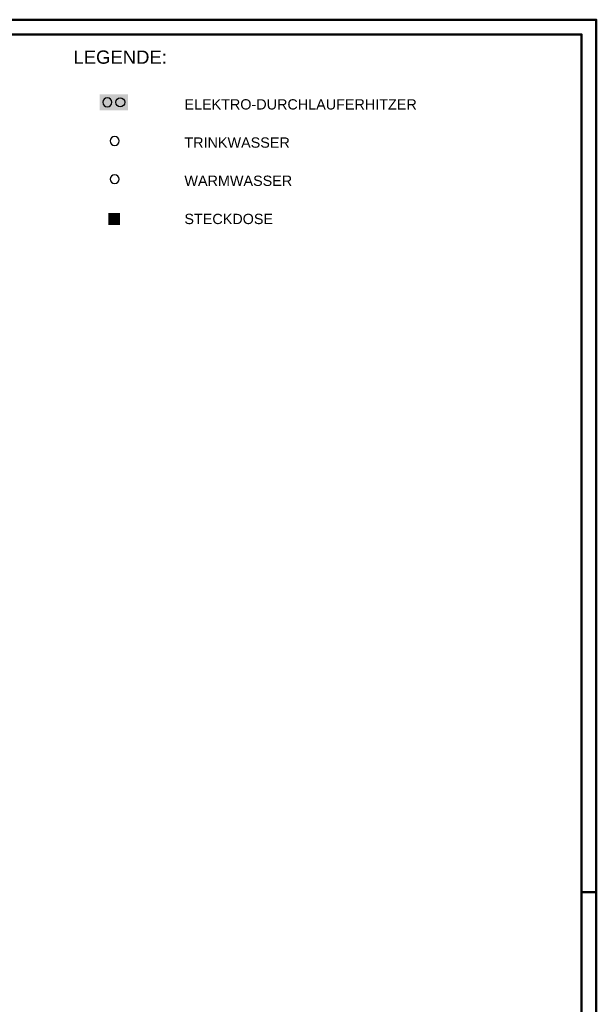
# Model space of a CAD drawing. Extents: x -163 to 337, y 549 to 1143.
# Tile 13 of 13: x 141 to 337, y 808 to 1143. Entities that reach past the tile are written whole.
import ezdxf

# ---------------------------------------------------------------- set-up
doc = ezdxf.new("R2010")
doc.units = 0
doc.layers.get('0').update_dxf_attribs({"lineweight": 35})
for name, color, linetype, lineweight, true_color in [('400_Layout_Legende', 250, 'Continuous', 25, 0x333333), ('Rahmen', 7, 'Continuous', 35, 0x009900), ('S_Durchlauferhitzer', 7, 'Continuous', 18, 0xb2b200), ('S_Steckdose', 5, 'Continuous', 25, 0x0000ff)]:
    doc.layers.add(name, color=color, linetype=linetype, lineweight=lineweight, true_color=true_color)
doc.layers.add('Legende', color=7, linetype='Continuous', lineweight=18)
doc.styles.get("Standard").update_dxf_attribs({"font": 'arial.ttf'})

# ---------------------------------------------------------------- blocks, each defined once
blk = doc.blocks.new('Polygon-A07EA4OHVH', base_point=(167.73, 1111.96))
at = {"color": 0, "linetype": 'ByBlock', "lineweight": -2, "ltscale": 0.18}
blk.add_solid([(167.73, 1117.5), (177.33, 1117.5), (167.73, 1111.96), (177.33, 1111.96)], dxfattribs=at)
blk = doc.blocks.new('Polygon-A07EA4OJVH', base_point=(170.7, 1073.01))
at = {"color": 0, "linetype": 'ByBlock', "lineweight": -2, "ltscale": 0.25}
blk.add_solid([(170.7, 1077.01), (174.7, 1077.01), (170.7, 1073.01), (174.7, 1073.01)], dxfattribs=at)
blk = doc.blocks.new('Schraffur-A07EA4OLVH', base_point=(172.24, 1074.91))
at = {"linetype": 'ByBlock', "lineweight": -2, "ltscale": 0.25}
blk.add_hatch(color=0, dxfattribs=at).paths.add_polyline_path([(172.44, 1075.01), (172.44, 1074.98), (172.43, 1074.96), (172.41, 1074.94), (172.39, 1074.92), (172.37, 1074.91), (172.34, 1074.91), (172.32, 1074.91), (172.29, 1074.92), (172.27, 1074.94), (172.25, 1074.96), (172.24, 1074.98), (172.24, 1075.01), (172.24, 1075.03), (172.25, 1075.06), (172.27, 1075.08), (172.29, 1075.09), (172.32, 1075.1), (172.34, 1075.11), (172.37, 1075.1), (172.39, 1075.09), (172.41, 1075.08), (172.43, 1075.06), (172.44, 1075.03)])
blk = doc.blocks.new('Schraffur-A07EA4ONVH', base_point=(172.96, 1074.91))
at = {"linetype": 'ByBlock', "lineweight": -2, "ltscale": 0.25}
blk.add_hatch(color=0, dxfattribs=at).paths.add_polyline_path([(172.96, 1075.01), (172.96, 1075.03), (172.97, 1075.06), (172.99, 1075.08), (173.01, 1075.09), (173.03, 1075.1), (173.06, 1075.11), (173.08, 1075.1), (173.11, 1075.09), (173.13, 1075.08), (173.15, 1075.06), (173.16, 1075.03), (173.16, 1075.01), (173.16, 1074.98), (173.15, 1074.96), (173.13, 1074.94), (173.11, 1074.92), (173.08, 1074.91), (173.06, 1074.91), (173.03, 1074.91), (173.01, 1074.92), (172.99, 1074.94), (172.97, 1074.96), (172.96, 1074.98)])

msp = doc.modelspace()

# ---------------------------------------------------------------- linework, layer by layer
at = {"layer": '400_Layout_Legende', "color": 98, "ltscale": 0.25, "true_color": 0x005e00, "extrusion": (0, 0, -1)}
for centre in [(-170.33, 1114.73), (-172.84, 1101.57)]:
    msp.add_circle(centre, 1.5, dxfattribs=at)
at = {"layer": '400_Layout_Legende', "color": 1, "ltscale": 0.25, "true_color": 0xff0000}
msp.add_circle((174.74, 1114.73), 1.5, dxfattribs=at)
at = {"layer": '400_Layout_Legende', "color": 1, "ltscale": 0.25, "true_color": 0xff0000, "extrusion": (0, 0, -1)}
msp.add_circle((-172.84, 1088.57), 1.5, dxfattribs=at)
at = {"layer": 'Rahmen', "lineweight": 50, "ltscale": 0.5}
for p, q in [((336.69, 1142.85), (331.69, 1142.85)), ((336.69, 845.85), (331.69, 845.85))]:
    msp.add_line(p, q, dxfattribs=at)
for points in [[(336.69, 548.85), (336.69, 1142.85), (-163.31, 1142.85), (-163.31, 548.85), (-13.31, 548.85), (236.69, 548.85), (336.69, 548.85)], [(331.69, 553.85), (331.69, 1137.85), (-143.31, 1137.85), (-143.31, 553.85), (-18.31, 553.85), (231.69, 553.85), (331.69, 553.85)]]:
    msp.add_lwpolyline(points, close=True, dxfattribs=at)
at = {"layer": 'S_Steckdose', "color": 8, "ltscale": 0.25, "true_color": 0x808080}
msp.add_lwpolyline([(171.2, 1076.51), (174.2, 1076.51), (174.2, 1073.51), (171.2, 1073.51), (171.2, 1076.51)], dxfattribs=at)
for centre, radius in [((172.7, 1075.01), 1), ((172.34, 1075.01), 0.1)]:
    msp.add_circle(centre, radius, dxfattribs=at)
at = {"layer": 'S_Steckdose', "color": 8, "ltscale": 0.25, "true_color": 0x808080, "extrusion": (0, 0, -1)}
for centre in [(-172.7, 1075.01), (-173.06, 1075.01)]:
    msp.add_circle(centre, 0.1, dxfattribs=at)

# ---------------------------------------------------------------- block references
at = {"layer": 'S_Durchlauferhitzer', "ltscale": 0.18}
msp.add_blockref('Polygon-A07EA4OHVH', (167.73, 1111.96), dxfattribs=at)
at = {"layer": 'S_Steckdose', "ltscale": 0.25}
msp.add_blockref('Polygon-A07EA4OJVH', (170.7, 1073.01), dxfattribs=at)
at = {"layer": 'S_Steckdose', "color": 8, "ltscale": 0.25, "true_color": 0x808080}
for name, p in [('Schraffur-A07EA4OLVH', (172.24, 1074.91)), ('Schraffur-A07EA4ONVH', (172.96, 1074.91))]:
    msp.add_blockref(name, p, dxfattribs=at)

# ---------------------------------------------------------------- texts
at = {"layer": 'Legende', "color": 7, "ltscale": 0.18}
for s, height, p in [('LEGENDE:', 4.5, (158.81, 1127.86)), ('ELEKTRO-DURCHLAUFERHITZER', 3.5, (196.56, 1112.28)), ('TRINKWASSER', 3.5, (196.56, 1099.28)), ('WARMWASSER', 3.5, (196.56, 1086.28)), ('STECKDOSE', 3.5, (196.56, 1073.28))]:
    msp.add_text(s, height=height, dxfattribs=at).set_placement(p)

doc.saveas('drawing.dxf')
